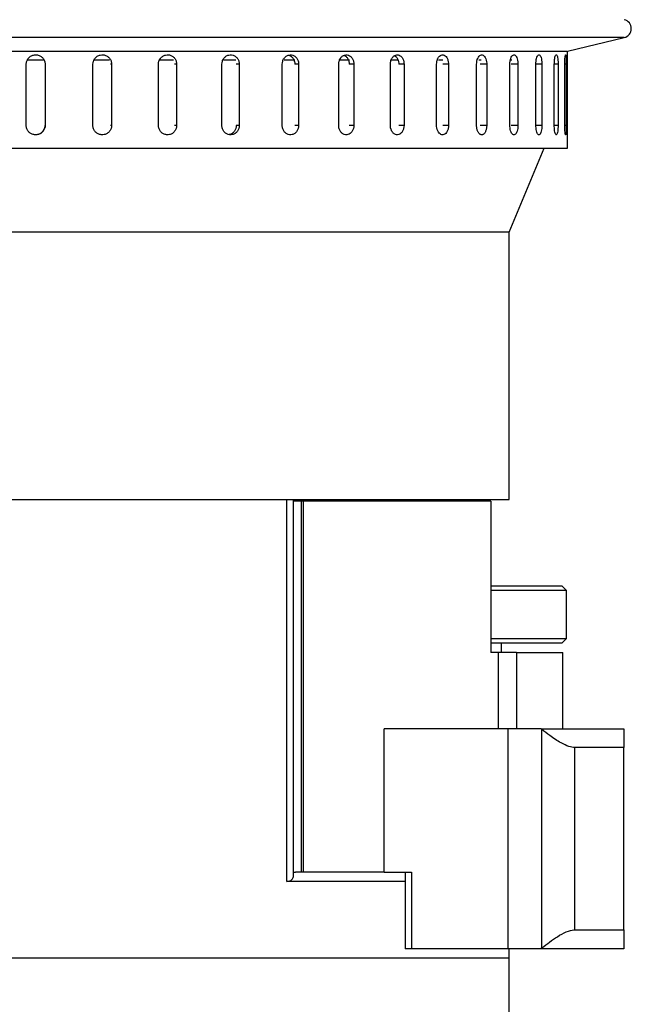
# Model space of a CAD drawing. Header units: inches. Extents: x 2.4 to 40.6, y 0.9 to 32.7.
# Tile 17 of 68: x 5.2 to 7.2, y 18.8 to 22. Entities that reach past the tile are written whole.
import ezdxf

# ---------------------------------------------------------------- set-up
doc = ezdxf.new("R2010")
doc.units = ezdxf.units.IN
doc.header["$MEASUREMENT"] = 0

msp = doc.modelspace()

# ---------------------------------------------------------------- linework, layer by layer
at = {"color": 7, "linetype": 'Continuous', "lineweight": 25}
for p, q in [((7.1996, 21.9441), (3.7885, 21.9441)), ((7.0134, 21.9), (7.1996, 21.9441)), ((3.8709, 21.8996), (6.708, 21.8996)), ((6.708, 21.8996), (7.0116, 21.8996)), ((7.0134, 21.5817), (7.0134, 21.9)), ((5.2408, 21.6567), (5.2408, 21.8567)), ((5.2987, 21.8704), (5.2443, 21.8704)), ((5.3027, 21.8567), (5.3017, 21.8567)), ((5.3027, 21.8567), (5.3027, 21.6567)), ((5.4592, 21.6567), (5.4592, 21.8567)), ((5.514, 21.8704), (5.4632, 21.8704)), ((5.5204, 21.8567), (5.5164, 21.8567)), ((5.5204, 21.8567), (5.5204, 21.6567)), ((5.6739, 21.6567), (5.6739, 21.8567)), ((5.7235, 21.8704), (5.6781, 21.8704)), ((5.7334, 21.8567), (5.7265, 21.8567)), ((5.7334, 21.8567), (5.7334, 21.6567)), ((5.8816, 21.6567), (5.8816, 21.8567)), ((5.9272, 21.8704), (5.887, 21.8704)), ((5.9386, 21.8567), (5.9289, 21.8567)), ((5.9386, 21.8567), (5.9386, 21.6567)), ((6.0793, 21.6567), (6.0793, 21.8567)), ((6.1205, 21.8704), (6.0853, 21.8704)), ((6.133, 21.8567), (6.1206, 21.8567)), ((6.133, 21.8567), (6.133, 21.6567)), ((6.2642, 21.6567), (6.2642, 21.8567)), ((6.2992, 21.8704), (6.2693, 21.8704)), ((6.3138, 21.8567), (6.2988, 21.8567)), ((6.3138, 21.8567), (6.3138, 21.6567)), ((6.4336, 21.6567), (6.4336, 21.8567)), ((6.4594, 21.8704), (6.437, 21.8704)), ((6.4782, 21.8567), (6.461, 21.8567)), ((6.4782, 21.8567), (6.4782, 21.6567)), ((6.5849, 21.6567), (6.5849, 21.8567)), ((6.6052, 21.8704), (6.5906, 21.8704)), ((6.6241, 21.8567), (6.6048, 21.8567)), ((6.6241, 21.8567), (6.6241, 21.6567)), ((6.716, 21.6567), (6.716, 21.8567)), ((6.7309, 21.8704), (6.7228, 21.8704)), ((6.7491, 21.8567), (6.7281, 21.8567)), ((6.7491, 21.8567), (6.7491, 21.6567)), ((6.8249, 21.6567), (6.8249, 21.8567)), ((6.8313, 21.8704), (6.8277, 21.8704)), ((6.8515, 21.8567), (6.829, 21.8567)), ((6.8515, 21.8567), (6.8515, 21.6567)), ((6.9101, 21.6567), (6.9101, 21.8567)), ((6.9298, 21.8567), (6.9101, 21.8567)), ((6.9298, 21.8567), (6.9298, 21.6567)), ((6.9704, 21.6567), (6.9704, 21.8567)), ((6.9828, 21.8567), (6.9704, 21.8567)), ((6.9828, 21.8567), (6.9828, 21.6567)), ((7.0048, 21.6567), (7.0048, 21.8567)), ((7.0098, 21.8567), (7.0048, 21.8567)), ((7.0098, 21.8567), (7.0098, 21.6567)), ((5.3027, 21.6567), (5.3017, 21.6567)), ((5.5204, 21.6567), (5.5164, 21.6567)), ((5.7334, 21.6567), (5.7265, 21.6567)), ((5.9386, 21.6567), (5.9289, 21.6567)), ((6.133, 21.6567), (6.1206, 21.6567)), ((6.3138, 21.6567), (6.2988, 21.6567)), ((6.4782, 21.6567), (6.461, 21.6567)), ((6.6241, 21.6567), (6.6048, 21.6567)), ((6.7491, 21.6567), (6.7281, 21.6567)), ((6.8515, 21.6567), (6.829, 21.6567)), ((6.9298, 21.6567), (6.9101, 21.6567)), ((6.9828, 21.6567), (6.9704, 21.6567)), ((7.0098, 21.6567), (7.0048, 21.6567)), ((3.8196, 21.5817), (7.0134, 21.5817)), ((6.8229, 21.3067), (6.9375, 21.5817)), ((6.8229, 21.3067), (4.9849, 21.3067)), ((6.8229, 20.4317), (6.8229, 21.3067)), ((3.5729, 20.4317), (6.094, 20.4317)), ((4.8055, 20.4317), (6.8229, 20.4317)), ((6.094, 19.1817), (6.094, 20.4317)), ((6.1164, 19.2039), (6.1164, 20.4317)), ((6.1412, 20.4267), (6.1164, 20.4267)), ((6.1412, 20.4267), (6.1412, 19.2117)), ((6.1476, 20.4267), (6.1412, 20.4267)), ((6.1476, 20.4267), (6.1476, 19.2117)), ((6.7629, 20.4267), (6.1476, 20.4267)), ((6.7629, 20.4267), (6.7629, 19.9317)), ((6.7629, 20.1497), (6.9948, 20.1497)), ((7.0104, 20.134), (6.9948, 20.1497)), ((7.0104, 20.134), (6.7629, 20.134)), ((7.0104, 19.9773), (7.0104, 20.134)), ((6.7629, 19.9773), (7.0104, 19.9773)), ((6.9948, 19.9617), (6.7629, 19.9617)), ((6.7979, 19.9317), (6.7979, 19.9617)), ((6.9948, 19.9617), (7.0104, 19.9773)), ((6.7863, 19.9317), (6.7629, 19.9317)), ((6.7863, 19.9317), (6.7863, 19.6817)), ((6.8466, 19.9317), (6.7863, 19.9317)), ((6.8466, 19.9317), (6.8466, 19.6817)), ((6.8466, 19.9317), (6.9979, 19.9317)), ((6.9979, 19.6817), (6.9979, 19.9317)), ((6.413, 19.2117), (6.413, 19.6817)), ((6.8192, 19.6817), (6.413, 19.6817)), ((6.8192, 18.9617), (6.8192, 19.6817)), ((6.9272, 19.6817), (6.8192, 19.6817)), ((6.9299, 19.6793), (6.9272, 19.6817)), ((6.9272, 19.6817), (7.1979, 19.6817)), ((6.9299, 18.964), (6.9299, 19.6793)), ((7.0382, 19.0237), (7.0382, 19.6197)), ((7.1979, 19.6197), (7.0382, 19.6197)), ((7.1979, 19.0237), (7.1979, 19.6197)), ((6.1155, 19.2117), (6.1226, 19.2117)), ((6.1412, 19.2117), (6.1226, 19.2117)), ((6.1476, 19.2117), (6.1412, 19.2117)), ((6.413, 19.2117), (6.1476, 19.2117)), ((6.413, 19.2117), (6.503, 19.2117)), ((6.4822, 19.2117), (6.4822, 18.9617)), ((6.503, 19.2117), (6.503, 18.9617)), ((6.4822, 19.1817), (6.094, 19.1817)), ((7.0382, 19.0237), (7.1979, 19.0237)), ((6.503, 18.9617), (6.4822, 18.9617)), ((6.8192, 18.9617), (6.503, 18.9617)), ((6.9272, 18.9617), (6.8192, 18.9617)), ((6.8229, 18.9317), (6.8229, 18.9617)), ((6.9272, 18.9617), (6.9299, 18.964)), ((7.1979, 18.9617), (6.9272, 18.9617)), ((3.5729, 18.9317), (6.8229, 18.9317)), ((6.3854, 18.9317), (6.8229, 18.9317)), ((6.8229, 18.3567), (6.8229, 18.9317))]:
    msp.add_line(p, q, dxfattribs=at)
msp.add_arc((7.1927, 21.9733), 0.03, 283.3212, 76.6788, dxfattribs=at)
for points, knots in [([(5.2408, 21.8567), (5.2409, 21.8584), (5.241, 21.8619), (5.2424, 21.8669), (5.2445, 21.8717), (5.2474, 21.8761), (5.251, 21.8799), (5.2552, 21.883), (5.2599, 21.8855), (5.2649, 21.887), (5.2701, 21.8878), (5.2753, 21.8876), (5.2805, 21.8866), (5.2853, 21.8847), (5.2899, 21.882), (5.2938, 21.8786), (5.2972, 21.8746), (5.2998, 21.8701), (5.3017, 21.8651), (5.3026, 21.8606), (5.3027, 21.8577), (5.3027, 21.8567)], [0, 0, 0, 0, 0.05292, 0.107375, 0.160295, 0.214749, 0.267674, 0.322133, 0.375061, 0.429523, 0.482446, 0.536903, 0.58982, 0.644272, 0.697192, 0.751646, 0.804573, 0.859035, 0.911961, 0.966423, 1, 1, 1, 1]), ([(5.4592, 21.8567), (5.4596, 21.8601), (5.4602, 21.8671), (5.4655, 21.8764), (5.4733, 21.8834), (5.483, 21.8875), (5.4935, 21.888), (5.5035, 21.8851), (5.512, 21.8789), (5.518, 21.8702), (5.5202, 21.8623), (5.5204, 21.8577), (5.5204, 21.8567)], [0, 0, 0, 0, 0.107362, 0.214723, 0.322094, 0.429472, 0.536839, 0.644195, 0.751556, 0.858932, 0.966307, 1, 1, 1, 1]), ([(5.6739, 21.8567), (5.6742, 21.8601), (5.6749, 21.8671), (5.68, 21.8764), (5.6876, 21.8834), (5.6971, 21.8875), (5.7072, 21.888), (5.717, 21.8851), (5.7253, 21.8789), (5.7311, 21.8702), (5.7332, 21.8623), (5.7334, 21.8577), (5.7334, 21.8567)], [0, 0, 0, 0, 0.107362, 0.214723, 0.322094, 0.429472, 0.536839, 0.644195, 0.751556, 0.858932, 0.966307, 1, 1, 1, 1]), ([(5.8816, 21.8567), (5.8819, 21.8601), (5.8825, 21.8671), (5.8875, 21.8764), (5.8948, 21.8834), (5.9038, 21.8875), (5.9136, 21.888), (5.9229, 21.8851), (5.9308, 21.8789), (5.9364, 21.8702), (5.9384, 21.8623), (5.9386, 21.8577), (5.9386, 21.8567)], [0, 0, 0, 0, 0.1073618, 0.2147232, 0.3220944, 0.429472, 0.536839, 0.6441948, 0.7515565, 0.8589318, 0.9663073, 1, 1, 1, 1]), ([(6.0793, 21.8567), (6.0796, 21.8601), (6.0802, 21.8671), (6.0849, 21.8764), (6.0918, 21.8834), (6.1003, 21.8875), (6.1095, 21.888), (6.1183, 21.8851), (6.1257, 21.8789), (6.1309, 21.8702), (6.1329, 21.8623), (6.133, 21.8577), (6.133, 21.8567)], [0, 0, 0, 0, 0.107362, 0.214723, 0.322094, 0.429472, 0.536839, 0.644195, 0.751556, 0.858932, 0.966307, 1, 1, 1, 1]), ([(6.0996, 21.8865), (6.1016, 21.886), (6.1066, 21.8847), (6.1132, 21.8788), (6.1184, 21.8702), (6.1203, 21.8623), (6.1205, 21.8577), (6.1205, 21.8567)], [0, 0, 0, 0, 0.17126, 0.421325, 0.671422, 0.92152, 1, 1, 1, 1]), ([(6.2642, 21.8567), (6.2645, 21.8601), (6.265, 21.8671), (6.2694, 21.8764), (6.2757, 21.8834), (6.2836, 21.8875), (6.2921, 21.888), (6.3002, 21.8851), (6.307, 21.8789), (6.3118, 21.8702), (6.3136, 21.8623), (6.3137, 21.8577), (6.3138, 21.8567)], [0, 0, 0, 0, 0.107362, 0.214723, 0.322094, 0.429472, 0.536839, 0.644195, 0.751556, 0.858932, 0.966307, 1, 1, 1, 1]), ([(6.2815, 21.8858), (6.2827, 21.8854), (6.2865, 21.8842), (6.292, 21.8788), (6.2968, 21.8702), (6.2986, 21.8623), (6.2987, 21.8577), (6.2987, 21.8567)], [0, 0, 0, 0, 0.114877, 0.381955, 0.649068, 0.916181, 1, 1, 1, 1]), ([(6.4336, 21.8567), (6.4338, 21.8601), (6.4343, 21.8671), (6.4382, 21.8764), (6.444, 21.8834), (6.4511, 21.8875), (6.4587, 21.888), (6.466, 21.8851), (6.4722, 21.8789), (6.4765, 21.8702), (6.4781, 21.8623), (6.4782, 21.8577), (6.4782, 21.8567)], [0, 0, 0, 0, 0.107362, 0.214723, 0.322094, 0.429472, 0.536839, 0.644195, 0.751556, 0.858932, 0.966307, 1, 1, 1, 1]), ([(6.4476, 21.8849), (6.4479, 21.8848), (6.4506, 21.8837), (6.4548, 21.8787), (6.4592, 21.8703), (6.4608, 21.8623), (6.4609, 21.8577), (6.4609, 21.8567)], [0, 0, 0, 0, 0.036115, 0.326958, 0.61784, 0.908722, 1, 1, 1, 1]), ([(6.5849, 21.8567), (6.5851, 21.8601), (6.5855, 21.8671), (6.589, 21.8764), (6.594, 21.8834), (6.6003, 21.8875), (6.607, 21.888), (6.6134, 21.8851), (6.6188, 21.8789), (6.6225, 21.8702), (6.6239, 21.8623), (6.624, 21.8577), (6.6241, 21.8567)], [0, 0, 0, 0, 0.107362, 0.214723, 0.322094, 0.429472, 0.536839, 0.644195, 0.751556, 0.858932, 0.966307, 1, 1, 1, 1]), ([(6.716, 21.8567), (6.7161, 21.8601), (6.7165, 21.8671), (6.7195, 21.8764), (6.7237, 21.8834), (6.729, 21.8875), (6.7347, 21.888), (6.7401, 21.8851), (6.7446, 21.8789), (6.7478, 21.8702), (6.749, 21.8623), (6.7491, 21.8577), (6.7491, 21.8567)], [0, 0, 0, 0, 0.107362, 0.214723, 0.322094, 0.429472, 0.536839, 0.644195, 0.751556, 0.858932, 0.966307, 1, 1, 1, 1]), ([(6.8249, 21.8567), (6.8251, 21.8601), (6.8254, 21.8671), (6.8277, 21.8764), (6.8312, 21.8834), (6.8355, 21.8875), (6.84, 21.888), (6.8443, 21.8851), (6.8479, 21.8789), (6.8505, 21.8702), (6.8514, 21.8623), (6.8515, 21.8577), (6.8515, 21.8567)], [0, 0, 0, 0, 0.1073618, 0.2147232, 0.3220944, 0.429472, 0.536839, 0.6441948, 0.7515565, 0.8589318, 0.9663073, 1, 1, 1, 1]), ([(6.9101, 21.8567), (6.9103, 21.8601), (6.9105, 21.8671), (6.9123, 21.8764), (6.9148, 21.8834), (6.918, 21.8875), (6.9214, 21.888), (6.9245, 21.8851), (6.9272, 21.8789), (6.929, 21.8702), (6.9297, 21.8623), (6.9297, 21.8577), (6.9298, 21.8567)], [0, 0, 0, 0, 0.107362, 0.214723, 0.322094, 0.429472, 0.536839, 0.644195, 0.751556, 0.858932, 0.966307, 1, 1, 1, 1]), ([(6.9704, 21.8567), (6.9705, 21.8601), (6.9706, 21.8671), (6.9718, 21.8764), (6.9734, 21.8834), (6.9755, 21.8875), (6.9776, 21.888), (6.9796, 21.8851), (6.9812, 21.8789), (6.9823, 21.8702), (6.9828, 21.8623), (6.9828, 21.8577), (6.9828, 21.8567)], [0, 0, 0, 0, 0.107362, 0.214723, 0.322094, 0.429472, 0.536839, 0.644195, 0.751556, 0.858932, 0.966307, 1, 1, 1, 1]), ([(7.0048, 21.8567), (7.0049, 21.8601), (7.0049, 21.8671), (7.0054, 21.8764), (7.0062, 21.8834), (7.007, 21.8875), (7.0079, 21.888), (7.0086, 21.8851), (7.0092, 21.8789), (7.0096, 21.8702), (7.0098, 21.8623), (7.0098, 21.8577), (7.0098, 21.8567)], [0, 0, 0, 0, 0.107362, 0.214723, 0.322094, 0.429472, 0.536839, 0.644195, 0.751556, 0.858932, 0.966307, 1, 1, 1, 1]), ([(5.3027, 21.6567), (5.3026, 21.6549), (5.3025, 21.6515), (5.3011, 21.6464), (5.299, 21.6416), (5.2961, 21.6372), (5.2925, 21.6334), (5.2883, 21.6303), (5.2836, 21.6279), (5.2786, 21.6263), (5.2734, 21.6256), (5.2682, 21.6257), (5.263, 21.6268), (5.2582, 21.6286), (5.2536, 21.6313), (5.2497, 21.6347), (5.2463, 21.6388), (5.2436, 21.6433), (5.2418, 21.6482), (5.2409, 21.6527), (5.2408, 21.6556), (5.2408, 21.6567)], [0, 0, 0, 0, 0.05292, 0.107375, 0.160295, 0.214749, 0.267674, 0.322133, 0.375061, 0.429523, 0.482446, 0.536903, 0.58982, 0.644272, 0.697192, 0.751646, 0.804573, 0.859035, 0.911961, 0.966423, 1, 1, 1, 1]), ([(5.3017, 21.6567), (5.3016, 21.6549), (5.3014, 21.6515), (5.3001, 21.6464), (5.298, 21.6416), (5.2951, 21.6372), (5.2914, 21.6334), (5.2873, 21.6303), (5.2826, 21.6279), (5.2776, 21.6263), (5.2736, 21.6256), (5.2713, 21.6257), (5.2707, 21.6258)], [0, 0, 0, 0, 0.105844, 0.214758, 0.320602, 0.429515, 0.535369, 0.644292, 0.750152, 0.859082, 0.964931, 1, 1, 1, 1]), ([(5.5204, 21.6567), (5.5201, 21.6532), (5.5194, 21.6462), (5.5142, 21.6369), (5.5064, 21.6299), (5.4967, 21.6258), (5.4863, 21.6253), (5.4762, 21.6283), (5.4677, 21.6344), (5.4617, 21.6431), (5.4594, 21.651), (5.4593, 21.6556), (5.4592, 21.6567)], [0, 0, 0, 0, 0.107362, 0.214723, 0.322094, 0.429472, 0.536839, 0.644195, 0.751556, 0.858932, 0.966307, 1, 1, 1, 1]), ([(5.7334, 21.6567), (5.7331, 21.6532), (5.7324, 21.6462), (5.7273, 21.6369), (5.7198, 21.6299), (5.7104, 21.6258), (5.7002, 21.6253), (5.6904, 21.6283), (5.6821, 21.6344), (5.6763, 21.6431), (5.6741, 21.651), (5.6739, 21.6556), (5.6739, 21.6567)], [0, 0, 0, 0, 0.107362, 0.214723, 0.322094, 0.429472, 0.536839, 0.644195, 0.751556, 0.858932, 0.966307, 1, 1, 1, 1]), ([(5.9386, 21.6567), (5.9383, 21.6532), (5.9377, 21.6462), (5.9328, 21.6369), (5.9256, 21.6299), (5.9166, 21.6258), (5.9068, 21.6253), (5.8975, 21.6283), (5.8895, 21.6344), (5.8839, 21.6431), (5.8818, 21.651), (5.8816, 21.6556), (5.8816, 21.6567)], [0, 0, 0, 0, 0.107362, 0.214723, 0.322094, 0.429472, 0.536839, 0.644195, 0.751556, 0.858932, 0.966307, 1, 1, 1, 1]), ([(5.9288, 21.6567), (5.9285, 21.6532), (5.9279, 21.6462), (5.923, 21.6369), (5.9158, 21.6301), (5.9094, 21.6265), (5.9058, 21.6264), (5.9054, 21.6263)], [0, 0, 0, 0, 0.242072, 0.484143, 0.726236, 0.968345, 1, 1, 1, 1]), ([(6.133, 21.6567), (6.1327, 21.6532), (6.1321, 21.6462), (6.1275, 21.6369), (6.1208, 21.6299), (6.1123, 21.6258), (6.1031, 21.6253), (6.0943, 21.6283), (6.0868, 21.6344), (6.0815, 21.6431), (6.0795, 21.651), (6.0794, 21.6556), (6.0793, 21.6567)], [0, 0, 0, 0, 0.107362, 0.214723, 0.322094, 0.429472, 0.536839, 0.644195, 0.751556, 0.858932, 0.966307, 1, 1, 1, 1]), ([(6.3138, 21.6567), (6.3135, 21.6532), (6.313, 21.6462), (6.3087, 21.6369), (6.3025, 21.6299), (6.2947, 21.6258), (6.2862, 21.6253), (6.2781, 21.6283), (6.2711, 21.6344), (6.2662, 21.6431), (6.2644, 21.651), (6.2642, 21.6556), (6.2642, 21.6567)], [0, 0, 0, 0, 0.107362, 0.214723, 0.322094, 0.429472, 0.536839, 0.644195, 0.751556, 0.858932, 0.966307, 1, 1, 1, 1]), ([(6.4782, 21.6567), (6.478, 21.6532), (6.4775, 21.6462), (6.4737, 21.6369), (6.4681, 21.6299), (6.4611, 21.6258), (6.4535, 21.6253), (6.4461, 21.6283), (6.4398, 21.6344), (6.4354, 21.6431), (6.4337, 21.651), (6.4336, 21.6556), (6.4336, 21.6567)], [0, 0, 0, 0, 0.107362, 0.214723, 0.322094, 0.429472, 0.536839, 0.644195, 0.751556, 0.858932, 0.966307, 1, 1, 1, 1]), ([(6.6241, 21.6567), (6.6238, 21.6532), (6.6234, 21.6462), (6.6201, 21.6369), (6.6152, 21.6299), (6.6091, 21.6258), (6.6024, 21.6253), (6.5959, 21.6283), (6.5904, 21.6344), (6.5865, 21.6431), (6.585, 21.651), (6.5849, 21.6556), (6.5849, 21.6567)], [0, 0, 0, 0, 0.1073618, 0.2147232, 0.3220944, 0.429472, 0.536839, 0.6441948, 0.7515565, 0.8589318, 0.9663073, 1, 1, 1, 1]), ([(6.7491, 21.6567), (6.749, 21.6549), (6.7489, 21.6515), (6.7482, 21.6464), (6.7471, 21.6416), (6.7456, 21.6372), (6.7437, 21.6334), (6.7415, 21.6303), (6.7391, 21.6279), (6.7364, 21.6263), (6.7336, 21.6256), (6.7308, 21.6257), (6.7281, 21.6268), (6.7254, 21.6286), (6.723, 21.6313), (6.7208, 21.6347), (6.719, 21.6388), (6.7175, 21.6433), (6.7165, 21.6482), (6.716, 21.6527), (6.716, 21.6556), (6.716, 21.6567)], [0, 0, 0, 0, 0.05292, 0.107375, 0.160295, 0.214749, 0.267674, 0.322133, 0.375061, 0.429523, 0.482446, 0.536903, 0.58982, 0.644272, 0.697192, 0.751646, 0.804573, 0.859035, 0.911961, 0.966423, 1, 1, 1, 1]), ([(6.8515, 21.6567), (6.8513, 21.6532), (6.851, 21.6462), (6.8488, 21.6369), (6.8456, 21.6299), (6.8414, 21.6258), (6.8369, 21.6253), (6.8325, 21.6283), (6.8287, 21.6344), (6.826, 21.6431), (6.825, 21.651), (6.8249, 21.6556), (6.8249, 21.6567)], [0, 0, 0, 0, 0.107362, 0.214723, 0.322094, 0.429472, 0.536839, 0.644195, 0.751556, 0.858932, 0.966307, 1, 1, 1, 1]), ([(6.9298, 21.6567), (6.9297, 21.6532), (6.9294, 21.6462), (6.9278, 21.6369), (6.9254, 21.6299), (6.9224, 21.6258), (6.9191, 21.6253), (6.9158, 21.6283), (6.913, 21.6344), (6.911, 21.6431), (6.9102, 21.651), (6.9102, 21.6556), (6.9101, 21.6567)], [0, 0, 0, 0, 0.107362, 0.214723, 0.322094, 0.429472, 0.536839, 0.644195, 0.751556, 0.858932, 0.966307, 1, 1, 1, 1]), ([(6.9828, 21.6567), (6.9827, 21.6532), (6.9826, 21.6462), (6.9816, 21.6369), (6.9801, 21.6299), (6.9782, 21.6258), (6.9761, 21.6253), (6.9741, 21.6283), (6.9722, 21.6344), (6.9709, 21.6431), (6.9705, 21.651), (6.9704, 21.6556), (6.9704, 21.6567)], [0, 0, 0, 0, 0.107362, 0.214723, 0.322094, 0.429472, 0.536839, 0.644195, 0.751556, 0.858932, 0.966307, 1, 1, 1, 1]), ([(7.0098, 21.6567), (7.0098, 21.6532), (7.0097, 21.6462), (7.0094, 21.6369), (7.0088, 21.6299), (7.0081, 21.6258), (7.0073, 21.6253), (7.0064, 21.6283), (7.0056, 21.6344), (7.0051, 21.6431), (7.0048, 21.651), (7.0048, 21.6556), (7.0048, 21.6567)], [0, 0, 0, 0, 0.107362, 0.214723, 0.322094, 0.429472, 0.536839, 0.644195, 0.751556, 0.858932, 0.966307, 1, 1, 1, 1]), ([(7.0382, 19.6197), (7.0317, 19.6205), (7.0189, 19.6222), (6.9895, 19.6363), (6.9589, 19.6559), (6.9384, 19.6725), (6.9299, 19.6793)], [0, 0, 0, 0, 0.230984, 0.461002, 0.777486, 1, 1, 1, 1]), ([(7.1979, 19.6817), (7.1979, 19.6725), (7.1979, 19.6541), (7.1979, 19.6311), (7.1979, 19.6197)], [0, 0, 0, 0, 0.499532, 1, 1, 1, 1]), ([(6.094, 19.1817), (6.0975, 19.182), (6.1046, 19.1827), (6.1123, 19.1884), (6.1164, 19.1956), (6.1159, 19.2018), (6.1157, 19.2039)], [0, 0, 0, 0, 0.243673, 0.48627, 0.82404, 1, 1, 1, 1]), ([(6.9299, 18.964), (6.9468, 18.9772), (6.9737, 18.9983), (7.0105, 19.0177), (7.0293, 19.0234), (7.037, 19.0236), (7.0382, 19.0237)], [0, 0, 0, 0, 0.435036, 0.692811, 0.952401, 1, 1, 1, 1]), ([(7.1979, 19.0237), (7.1979, 19.0122), (7.1979, 18.9893), (7.1979, 18.9709), (7.1979, 18.9617)], [0, 0, 0, 0, 0.499557, 1, 1, 1, 1])]:
    msp.add_open_spline(points, degree=3, knots=knots, dxfattribs=at)

doc.saveas('drawing.dxf')
